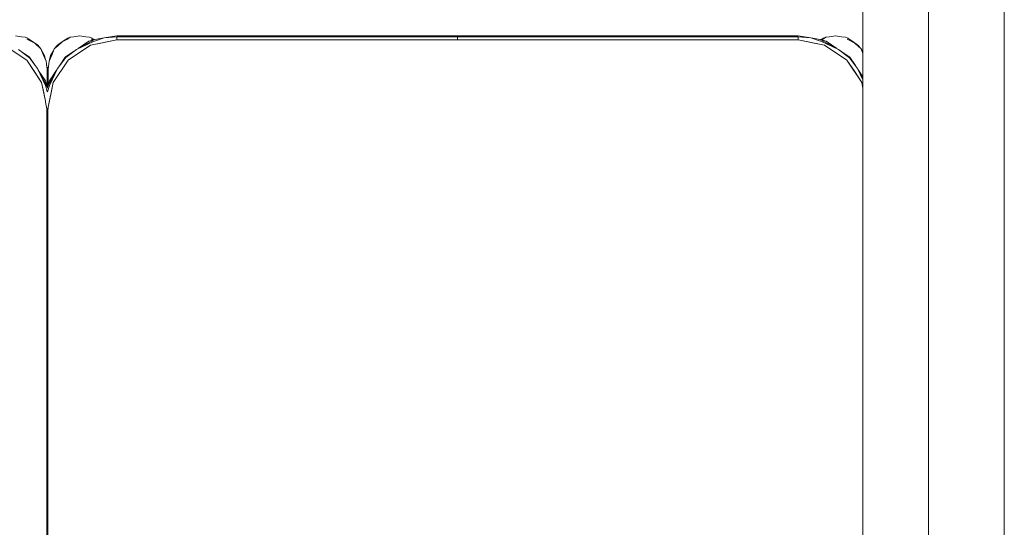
# Model space of a CAD drawing. Header units: millimetres. Extents: x -261 to 187, y -214 to 106.
# Tile 120 of 256: x -218.44 to -217.727, y -151.137 to -150.769. Entities that reach past the tile are written whole.
import ezdxf

# ---------------------------------------------------------------- set-up
doc = ezdxf.new("R2010")
doc.units = ezdxf.units.MM
doc.header["$LTSCALE"] = 0.005
doc.header["$MEASUREMENT"] = 0
for name, color, linetype, lineweight in [('IFC-Elemento de mobília-Contorno', 9, 'Continuous', 5), ('IFC-Janela-Contorno', 9, 'Continuous', 5), ('IFC-Parede padrão-Contorno', 9, 'Continuous', 5)]:
    doc.layers.add(name, color=color, linetype=linetype, lineweight=lineweight)

msp = doc.modelspace()

# ---------------------------------------------------------------- linework, layer by layer
at = {"layer": 'IFC-Elemento de mobília-Contorno', "lineweight": 5}
for p, q in [((-218.44364, -150.78106), (-218.43924, -150.78193)), ((-218.43924, -150.78193), (-218.43653, -150.78218)), ((-218.43653, -150.78218), (-218.43484, -150.7828)), ((-218.43484, -150.7828), (-218.43111, -150.7853)), ((-218.40942, -150.7853), (-218.40569, -150.7828)), ((-218.40624, -150.78374), (-218.404, -150.78218)), ((-218.40569, -150.7828), (-218.404, -150.78218)), ((-218.404, -150.78218), (-218.40129, -150.78193)), ((-218.40129, -150.78193), (-218.39689, -150.78106)), ((-218.39689, -150.78106), (-218.39249, -150.78193)), ((-218.39249, -150.78193), (-218.38979, -150.78218)), ((-218.38979, -150.78218), (-218.38809, -150.7828)), ((-218.38809, -150.7828), (-218.38639, -150.78394)), ((-218.38692, -150.78511), (-218.37919, -150.78267)), ((-218.38591, -150.7838), (-218.37919, -150.78267)), ((-218.37919, -150.78267), (-218.37002, -150.78105)), ((-218.37919, -150.78267), (-218.37002, -150.78193)), ((-218.37002, -150.78105), (-218.12309, -150.78105)), ((-218.37002, -150.78193), (-218.12309, -150.78193)), ((-218.37002, -150.78405), (-218.37002, -150.78193)), ((-218.37002, -150.78405), (-218.37002, -150.78299)), ((-218.12309, -150.78128), (-218.12309, -150.78105)), ((-218.12309, -150.78193), (-218.12309, -150.78128)), ((-218.12309, -150.7829), (-218.12309, -150.78193)), ((-218.12309, -150.78405), (-218.12309, -150.7829)), ((-218.12299, -150.78128), (-218.12299, -150.78105)), ((-218.12299, -150.78105), (-217.87606, -150.78105)), ((-218.12299, -150.78193), (-218.12299, -150.78128)), ((-218.12299, -150.78193), (-217.87606, -150.78193)), ((-218.12299, -150.7829), (-218.12299, -150.78193)), ((-218.12299, -150.78405), (-218.12299, -150.7829)), ((-217.87606, -150.78105), (-217.86688, -150.78267)), ((-217.87606, -150.78193), (-217.86688, -150.78267)), ((-217.87606, -150.78405), (-217.87606, -150.78193)), ((-217.87606, -150.78405), (-217.87606, -150.78299)), ((-217.86688, -150.78267), (-217.85915, -150.78511)), ((-217.86688, -150.78267), (-217.86017, -150.7838)), ((-217.85951, -150.78399), (-217.85774, -150.7828)), ((-217.85828, -150.78374), (-217.85604, -150.78218)), ((-217.85774, -150.7828), (-217.85604, -150.78218)), ((-217.85604, -150.78218), (-217.85334, -150.78193)), ((-217.85334, -150.78193), (-217.84894, -150.78106)), ((-217.84894, -150.78106), (-217.84454, -150.78193)), ((-217.84454, -150.78193), (-217.84183, -150.78218)), ((-217.84183, -150.78218), (-217.84014, -150.7828)), ((-217.84014, -150.7828), (-217.8364, -150.7853)), ((-218.45163, -150.78785), (-218.43541, -150.79869)), ((-218.4352, -150.78361), (-218.42962, -150.78642)), ((-218.43111, -150.7853), (-218.42738, -150.78779)), ((-218.42962, -150.78642), (-218.42504, -150.79053)), ((-218.42738, -150.78779), (-218.42504, -150.79053)), ((-218.42504, -150.79053), (-218.42239, -150.79525)), ((-218.42504, -150.79053), (-218.4235, -150.79453)), ((-218.41703, -150.79453), (-218.4155, -150.79053)), ((-218.4155, -150.79053), (-218.41315, -150.78779)), ((-218.4155, -150.79053), (-218.41315, -150.7885)), ((-218.41315, -150.78779), (-218.40942, -150.7853)), ((-218.41315, -150.7885), (-218.4098, -150.78557)), ((-218.4098, -150.78557), (-218.40624, -150.78374)), ((-218.40537, -150.79869), (-218.38915, -150.78785)), ((-218.39932, -150.79094), (-218.38591, -150.7838)), ((-218.39932, -150.79094), (-218.38692, -150.78511)), ((-218.3981, -150.79029), (-218.3903, -150.78508)), ((-218.3903, -150.78508), (-218.38591, -150.7838)), ((-218.38915, -150.78785), (-218.37002, -150.78405)), ((-218.38915, -150.78785), (-218.38171, -150.78637)), ((-218.38845, -150.78361), (-218.38728, -150.7842)), ((-218.38171, -150.78637), (-218.37002, -150.78405)), ((-218.37002, -150.78405), (-217.87606, -150.78405)), ((-217.87606, -150.78405), (-217.86437, -150.78637)), ((-217.87606, -150.78405), (-217.85693, -150.78785)), ((-217.86437, -150.78637), (-217.85693, -150.78785)), ((-217.86017, -150.7838), (-217.84676, -150.79094)), ((-217.86017, -150.7838), (-217.85578, -150.78508)), ((-217.86017, -150.7838), (-217.8593, -150.78426)), ((-217.85915, -150.78511), (-217.84676, -150.79094)), ((-217.85904, -150.78413), (-217.85828, -150.78374)), ((-217.85693, -150.78785), (-217.84071, -150.79869)), ((-217.85578, -150.78508), (-217.84798, -150.79029)), ((-217.84049, -150.78361), (-217.83492, -150.78642)), ((-217.8364, -150.7853), (-217.83267, -150.78779)), ((-217.83492, -150.78642), (-217.83033, -150.79053)), ((-217.83267, -150.78779), (-217.83033, -150.79053)), ((-217.83033, -150.79053), (-217.82907, -150.79278)), ((-217.83033, -150.79053), (-217.82907, -150.79381)), ((-218.44146, -150.79094), (-218.43343, -150.797)), ((-218.44146, -150.79094), (-218.43943, -150.79247)), ((-218.4395, -150.79242), (-218.43329, -150.79657)), ((-218.43343, -150.797), (-218.42766, -150.80475)), ((-218.43329, -150.79657), (-218.42928, -150.80258)), ((-218.4235, -150.79453), (-218.42133, -150.79936)), ((-218.42239, -150.79525), (-218.42177, -150.79839)), ((-218.4192, -150.79936), (-218.41703, -150.79453)), ((-218.41876, -150.79839), (-218.41814, -150.79525)), ((-218.41814, -150.79525), (-218.41619, -150.79233)), ((-218.41312, -150.80475), (-218.40706, -150.79671)), ((-218.41167, -150.80282), (-218.40749, -150.79657)), ((-218.40749, -150.79657), (-218.4015, -150.79256)), ((-218.40706, -150.79671), (-218.39932, -150.79094)), ((-217.84676, -150.79094), (-217.83872, -150.797)), ((-217.84676, -150.79094), (-217.84473, -150.79246)), ((-217.8448, -150.79242), (-217.83858, -150.79657)), ((-217.83872, -150.797), (-217.83296, -150.80475)), ((-217.83858, -150.79657), (-217.83457, -150.80258)), ((-218.43541, -150.79869), (-218.42457, -150.81491)), ((-218.43541, -150.79869), (-218.42999, -150.8068)), ((-218.42766, -150.80475), (-218.42183, -150.81714)), ((-218.42766, -150.80475), (-218.42052, -150.81815)), ((-218.42133, -150.79936), (-218.42064, -150.80525)), ((-218.42098, -150.80233), (-218.42064, -150.80405)), ((-218.42086, -150.80337), (-218.42064, -150.80405)), ((-218.42086, -150.80337), (-218.42064, -150.80405)), ((-218.42064, -150.80903), (-218.42064, -150.80405)), ((-218.42064, -150.81774), (-218.42064, -150.80405)), ((-218.42026, -150.81815), (-218.41312, -150.80475)), ((-218.41989, -150.80525), (-218.4192, -150.79936)), ((-218.41989, -150.80405), (-218.41967, -150.80337)), ((-218.41989, -150.80405), (-218.41967, -150.80337)), ((-218.41989, -150.80903), (-218.41989, -150.80405)), ((-218.41895, -150.81714), (-218.41312, -150.80475)), ((-218.41621, -150.81491), (-218.40537, -150.79869)), ((-218.41312, -150.80475), (-218.41162, -150.80274)), ((-217.84071, -150.79869), (-217.82987, -150.81491)), ((-217.84071, -150.79869), (-217.83529, -150.8068)), ((-217.83296, -150.80475), (-217.82907, -150.81301)), ((-217.83296, -150.80475), (-217.82907, -150.81204)), ((-218.42999, -150.8068), (-218.42457, -150.81491)), ((-218.42702, -150.80595), (-218.4218, -150.81376)), ((-218.42064, -150.80645), (-218.42064, -150.80525)), ((-218.42064, -150.80774), (-218.42064, -150.80645)), ((-218.42064, -150.80903), (-218.42064, -150.80774)), ((-218.42064, -150.81774), (-218.42064, -150.80903)), ((-218.41989, -150.80645), (-218.41989, -150.80525)), ((-218.41989, -150.80774), (-218.41989, -150.80645)), ((-218.41989, -150.80903), (-218.41989, -150.80774)), ((-218.41989, -150.81688), (-218.41989, -150.80903)), ((-218.41898, -150.81376), (-218.41376, -150.80595)), ((-217.83529, -150.8068), (-217.82987, -150.81491)), ((-217.83232, -150.80595), (-217.82907, -150.81081)), ((-218.42457, -150.81491), (-218.42309, -150.82235)), ((-218.42457, -150.81491), (-218.42189, -150.8284)), ((-218.42183, -150.81714), (-218.42049, -150.82138)), ((-218.4218, -150.81376), (-218.42052, -150.81815)), ((-218.42064, -150.81525), (-218.42064, -150.81214)), ((-218.42064, -150.81774), (-218.42064, -150.81525)), ((-218.42052, -150.81815), (-218.42039, -150.81893)), ((-218.42039, -150.82171), (-218.41895, -150.81714)), ((-218.42039, -150.81893), (-218.42026, -150.81815)), ((-218.42026, -150.81815), (-218.41898, -150.81376)), ((-218.42026, -150.81815), (-218.41989, -150.81747)), ((-218.42001, -150.83404), (-218.41621, -150.81491)), ((-218.41989, -150.81525), (-218.41989, -150.81214)), ((-218.41989, -150.81688), (-218.41989, -150.81525)), ((-218.41769, -150.82235), (-218.41621, -150.81491)), ((-217.82987, -150.81491), (-217.82907, -150.81893)), ((-217.82987, -150.81491), (-217.82907, -150.81893)), ((-218.42309, -150.82235), (-218.42189, -150.8284)), ((-218.42049, -150.82138), (-218.42039, -150.82171)), ((-218.42001, -150.83404), (-218.41769, -150.82235)), ((-218.42189, -150.8284), (-218.42174, -150.82917)), ((-218.42189, -150.8284), (-218.42174, -150.82917)), ((-218.42174, -150.82917), (-218.42077, -150.83404)), ((-218.42174, -150.82917), (-218.42077, -150.83404)), ((-218.42077, -150.83404), (-218.42064, -150.83404)), ((-218.42077, -151.17802), (-218.42077, -150.83404)), ((-218.42077, -150.83404), (-218.42064, -150.83404)), ((-218.42064, -150.83404), (-218.42001, -150.83404)), ((-218.42064, -150.83404), (-218.42001, -150.83404)), ((-218.42001, -150.83404), (-218.41971, -150.83404)), ((-218.42001, -150.83404), (-218.41971, -150.83404)), ((-218.42001, -151.17802), (-218.42001, -150.83404))]:
    msp.add_line(p, q, dxfattribs=at)
at = {"layer": 'IFC-Janela-Contorno', "lineweight": 5}
for p, q in [((-217.78157, -152.51885), (-217.78157, -150.57901)), ((-217.72658, -152.51885), (-217.72658, -150.57901))]:
    msp.add_line(p, q, dxfattribs=at)
at = {"layer": 'IFC-Parede padrão-Contorno', "lineweight": 5}
msp.add_line((-217.82907, -152.51885), (-217.82907, -150.57901), dxfattribs=at)

doc.saveas('drawing.dxf')
